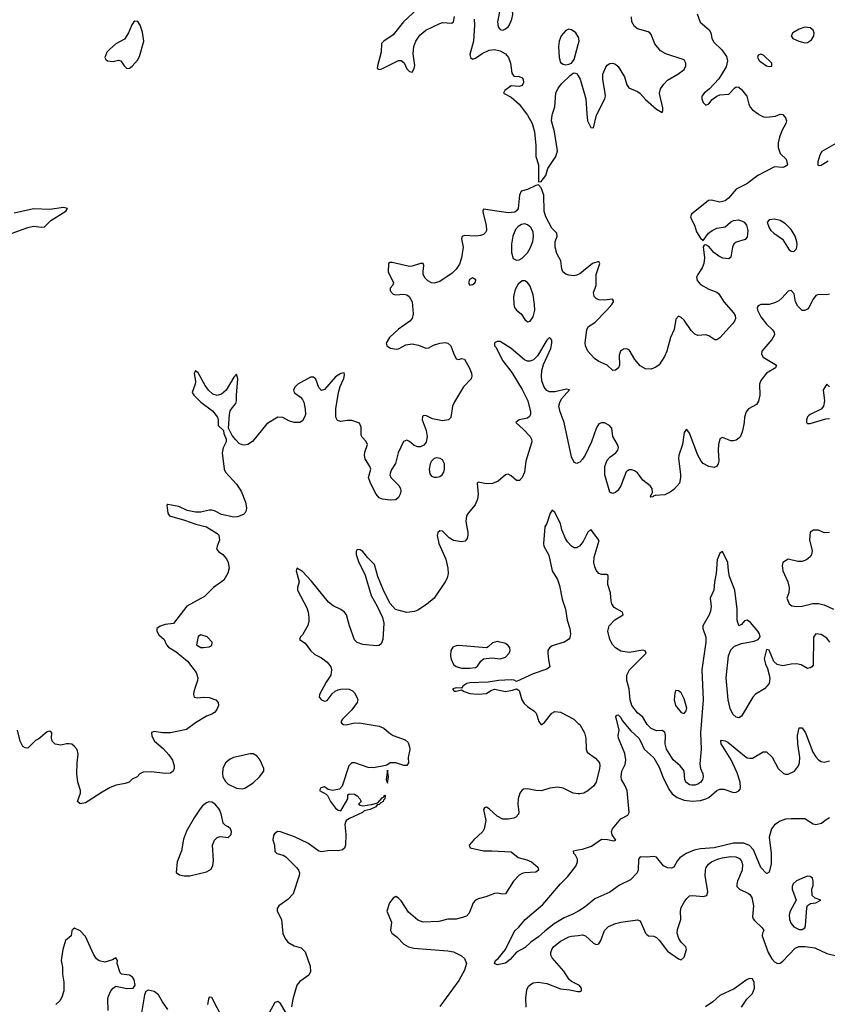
# Model space of a CAD drawing. Header units: inches. Extents: x 1603819 to 1745079, y 385938 to 533966.
# Tile 174 of 256: x 1645930 to 1651814, y 473512 to 480686. Entities that reach past the tile are written whole.
import ezdxf

# ---------------------------------------------------------------- set-up
doc = ezdxf.new("R2010")
doc.units = ezdxf.units.IN
doc.header["$MEASUREMENT"] = 0
for name, color, linetype in [('B6447', 7, 'Continuous'), ('B6448', 7, 'Continuous'), ('B6457', 7, 'Continuous'), ('B6458', 7, 'Continuous')]:
    doc.layers.add(name, color=color, linetype=linetype)

msp = doc.modelspace()

# ---------------------------------------------------------------- linework, layer by layer
at = {"layer": 'B6447', "color": 5}
for points, elevation in [([(1649623.5, 480000), (1649630.7, 479990.7), (1649663.9, 479930), (1649680.4, 479870), (1649689.6, 479770.4), (1649689.4, 479690), (1649709.2, 479630), (1649708.9, 479508.9), (1649710, 479506), (1649730, 479508), (1649764, 479550), (1649778.5, 479601.5), (1649836.3, 479690), (1649847.7, 479730), (1649826.7, 479870), (1649804.9, 479950), (1649809.3, 479990.7), (1649812.4, 480000)], 380), ([(1650000, 478829.8), (1649990, 478824.5), (1649970, 478819.2), (1649930, 478823.8), (1649910, 478831.4), (1649887.9, 478850), (1649879.2, 478870), (1649873.1, 478930), (1649842.8, 478982.8), (1649831.3, 479028.7), (1649832.1, 479067.9), (1649847, 479110), (1649843.8, 479130), (1649807, 479167), (1649763.9, 479250), (1649752.3, 479290), (1649748.7, 479408.7), (1649730, 479462), (1649710, 479482), (1649690, 479478), (1649630, 479448), (1649583.9, 479436.1), (1649571.5, 479408.5), (1649561.3, 479310), (1649550, 479293), (1649536.9, 479283.1), (1649490, 479278.7), (1649310, 479306), (1649303.6, 479290), (1649306.2, 479273.8), (1649329.7, 479190), (1649331.3, 479150), (1649324.9, 479135.1), (1649310, 479120.5), (1649287, 479113), (1649250, 479108.9), (1649170, 479113.4), (1649154, 479106), (1649148, 479090), (1649160.5, 479030), (1649148.3, 478950), (1649135.1, 478904.9), (1649111, 478869), (1649080.3, 478839.7), (1648990, 478777.7), (1648950, 478765.5), (1648930, 478769), (1648904, 478784), (1648883.4, 478803.4), (1648870.3, 478830), (1648868.7, 478851.3), (1648874.9, 478894.9), (1648870, 478910.8), (1648850, 478910.5), (1648790, 478890.4), (1648770, 478888.5), (1648643.6, 478916.4), (1648630, 478918), (1648617.2, 478910), (1648613.7, 478850), (1648653.3, 478770), (1648647.6, 478752.4), (1648629.4, 478730), (1648629.5, 478710), (1648650, 478685.6), (1648670, 478681.3), (1648730, 478686.4), (1648750, 478680.9), (1648768.2, 478668.2), (1648788.7, 478630), (1648798, 478542), (1648789.6, 478510), (1648772.3, 478490), (1648690, 478430.4), (1648624.5, 478370), (1648599.3, 478330), (1648604, 478310), (1648631.9, 478291.9), (1648674.6, 478285.4), (1648690, 478287), (1648743.2, 478316.8), (1648790, 478324), (1648834.6, 478314.6), (1648890, 478292.8), (1648910, 478296.3), (1648945.6, 478314.4), (1648990, 478328.7), (1649030, 478333.8), (1649049.8, 478329.8), (1649070.6, 478310.6), (1649090, 478256), (1649110, 478216), (1649130, 478209.6), (1649150, 478217.2), (1649170, 478213.2), (1649208.1, 478148.1), (1649222.7, 478110), (1649224.4, 478090), (1649218.9, 478070), (1649163.1, 478010), (1649098.1, 477901.9), (1649083.9, 477870), (1649071.3, 477788.7), (1649053.2, 477770), (1649010, 477763.7), (1648938.6, 477778.6), (1648890, 477803), (1648870, 477800.7), (1648865.3, 477794.7), (1648862.4, 477770), (1648892.3, 477692.3), (1648897.6, 477650), (1648891.1, 477608.9), (1648874.9, 477585.1), (1648850, 477574.4), (1648830, 477574), (1648803.6, 477583.6), (1648770, 477613.4), (1648750, 477623), (1648727.5, 477612.5), (1648688.2, 477530), (1648667.6, 477452.4), (1648637.2, 477402.8), (1648627, 477370), (1648634, 477350), (1648692.4, 477292.4), (1648704, 477270), (1648707.1, 477250), (1648703.1, 477230), (1648690, 477204.4), (1648670, 477188.7), (1648630, 477184.2), (1648572.5, 477192.5), (1648550, 477202.4), (1648528.2, 477228.2), (1648484.9, 477310), (1648470.4, 477350), (1648487.3, 477410), (1648482, 477430), (1648446.4, 477486.4), (1648441.3, 477510), (1648444.4, 477535.6), (1648464, 477590), (1648453.7, 477613.7), (1648424.5, 477644.5), (1648418, 477658), (1648416.8, 477716.8), (1648406.8, 477746.8), (1648350, 477764.9), (1648315.1, 477764.9), (1648270, 477757.3), (1648246.7, 477766.7), (1648233.4, 477790), (1648232.2, 477850), (1648253.8, 477970), (1648265.8, 478014.2), (1648292.7, 478072.7), (1648297.5, 478097.5), (1648293.7, 478113.7), (1648270, 478107.3), (1648230, 478084.9), (1648150, 477990.6), (1648130, 477985.5), (1648110, 478006), (1648088, 478068), (1648070, 478080.7), (1648050, 478080.7), (1647957.2, 478030), (1647936, 478010), (1647926, 477990), (1647930, 477969), (1647975.6, 477935.6), (1647990, 477919.3), (1647999.1, 477899.1), (1648010, 477848), (1648011.9, 477810), (1648006.3, 477790), (1647990, 477764.4), (1647970, 477750.4), (1647930.4, 477750.4), (1647890, 477762.8), (1647847.1, 477787.1), (1647810, 477791), (1647730, 477742), (1647627.1, 477612.9), (1647592.3, 477590), (1647570, 477585.4), (1647550, 477587.3), (1647530, 477598), (1647503.7, 477623.7), (1647477.3, 477657.3), (1647452.6, 477710), (1647458.6, 477810), (1647464.7, 477835.3), (1647479.4, 477860.6), (1647505.3, 477890), (1647510.3, 477909.7), (1647509, 477951), (1647518.9, 478070), (1647510, 478102.8), (1647490, 478081.6), (1647433.4, 477986.6), (1647401.4, 477958.6), (1647370, 477946.9), (1647338, 477958), (1647306.8, 477986.8), (1647281.5, 478021.5), (1647230, 478112.4), (1647210, 478127.3), (1647201.3, 478110), (1647211, 478051), (1647208.9, 478030), (1647187.3, 477970), (1647199.6, 477950), (1647250, 477899.7), (1647335.5, 477835.5), (1647371.5, 477790), (1647376.9, 477770), (1647376, 477730), (1647413.8, 477693.8), (1647417, 477670), (1647435.1, 477630), (1647434.3, 477610), (1647413.2, 477566.8), (1647406, 477530), (1647418.7, 477410), (1647429.8, 477390), (1647510, 477301.2), (1647544.6, 477250), (1647576.4, 477170), (1647582.4, 477130), (1647580.3, 477110), (1647571.1, 477090), (1647559.6, 477080.4), (1647515.8, 477064.2), (1647490, 477060.2), (1647401, 477081), (1647350, 477107.6), (1647330, 477113.1), (1647310, 477112.6), (1647250, 477097.8), (1647210, 477098.2), (1647149.1, 477109.1), (1647090, 477139.5), (1647010, 477153), (1647002, 477150), (1647009.7, 477089.7), (1647022.7, 477070), (1647130, 477039.8), (1647212.3, 477010), (1647290, 476990.6), (1647370, 476943.1), (1647381.5, 476930), (1647387, 476893), (1647368.2, 476850), (1647364.7, 476830), (1647378.4, 476810), (1647410, 476788.3), (1647436.8, 476756.8), (1647449.8, 476730), (1647456.9, 476690), (1647446.1, 476653.9), (1647418.6, 476601.4), (1647342, 476550), (1647276.3, 476483.7), (1647147.8, 476412.2), (1647050, 476287.7), (1646990, 476278.7), (1646952.9, 476267.1), (1646929, 476250), (1646929, 476230), (1646944.2, 476204.2), (1646982.7, 476170), (1647000.9, 476130), (1647014.5, 476114.5), (1647070, 476079.7), (1647152.2, 476012.2), (1647214.8, 475930), (1647227.3, 475890), (1647225.1, 475870), (1647198, 475790), (1647196, 475770), (1647202, 475750), (1647224.8, 475744.8), (1647270, 475749.7), (1647310, 475748.2), (1647359, 475730), (1647375.3, 475710), (1647379, 475690), (1647364.8, 475655.2), (1647350, 475638.8), (1647330, 475626), (1647290, 475610.8), (1647210, 475562.8), (1647145.6, 475514.4), (1647030, 475490.7), (1646970, 475490.7), (1646910, 475500.7), (1646890, 475492), (1646893.6, 475466.4), (1646912.3, 475430), (1646976.5, 475376.5), (1647016.3, 475330), (1647042.4, 475290), (1647055.8, 475250), (1647055.6, 475230), (1647049.5, 475210.5), (1647030, 475194.8), (1646990, 475194), (1646890, 475204.7), (1646830, 475202), (1646806, 475190), (1646786, 475170), (1646750, 475152), (1646728.9, 475131.1), (1646699.3, 475120.7), (1646632.5, 475107.5), (1646590, 475090.6), (1646530, 475058), (1646430, 474990.7), (1646410, 474980.7), (1646371.3, 474971.3), (1646351.3, 474990), (1646374, 475050), (1646373.4, 475070), (1646352.7, 475130), (1646346, 475190), (1646348, 475270), (1646355.2, 475335.2), (1646347.7, 475367.7), (1646330, 475391), (1646310, 475406), (1646290, 475410.8), (1646270, 475410.8), (1646230, 475400.7), (1646188.3, 475408.3), (1646167.3, 475430), (1646162, 475450), (1646164.7, 475490), (1646150, 475501), (1646130, 475497.3), (1646070, 475446.4), (1646045.3, 475434.7), (1645990, 475378), (1645970, 475379.6), (1645952.7, 475390), (1645932.7, 475430), (1645914.9, 475510)], 380), ([(1645876, 479130), (1645990, 479173.1), (1646030, 479182.1), (1646090, 479175), (1646110, 479177.8), (1646156.1, 479223.9), (1646265.7, 479290), (1646278, 479310), (1646250, 479317.1), (1646150, 479302.4), (1646030, 479308.3), (1645890, 479275.8)], 380), ([(1650000, 477457.5), (1649990, 477452.7), (1649970, 477460.5), (1649950, 477500.7), (1649897.2, 477750), (1649866.7, 477830), (1649858.6, 477870), (1649864.2, 477895.8), (1649877.3, 477922.7), (1649936, 477990), (1649914, 477994), (1649830, 477974.7), (1649790, 477975.2), (1649770, 477984.7), (1649750, 478008.9), (1649734.7, 478054.7), (1649730.8, 478090), (1649734, 478130), (1649746.9, 478173.1), (1649798.9, 478290), (1649807.7, 478330), (1649806.8, 478350), (1649800.7, 478360.7), (1649790, 478371.3), (1649770, 478350.6), (1649702.9, 478237.1), (1649673.3, 478206.7), (1649650, 478197.2), (1649630, 478197.2), (1649607.3, 478207.3), (1649510, 478290.2), (1649430, 478340.7), (1649410, 478341), (1649390, 478332), (1649389.2, 478310), (1649399.6, 478299.6), (1649450, 478199.6), (1649514.6, 478114.6), (1649591.8, 477991.8), (1649631.7, 477910), (1649651.2, 477830), (1649650.6, 477809.4), (1649644.9, 477795.1), (1649630, 477783.2), (1649569.2, 477770), (1649545.6, 477750), (1649601, 477701), (1649649.7, 477650), (1649659.7, 477630), (1649661.3, 477610), (1649616.9, 477470), (1649607, 477390), (1649590, 477351), (1649572.3, 477327.7), (1649550, 477327.7), (1649510, 477363), (1649490, 477374.9), (1649470, 477370.5), (1649415.8, 477324.2), (1649374.5, 477305.5), (1649330, 477304.9), (1649270, 477315.8), (1649262.9, 477310), (1649270.8, 477230), (1649266.6, 477193.4), (1649249, 477151), (1649197.6, 477090), (1649186, 477070), (1649180.5, 477030), (1649195.1, 476950), (1649194.5, 476930), (1649190, 476904.7), (1649174.5, 476885.5), (1649150, 476882), (1649090, 476892), (1649059.3, 476910), (1649010, 476959.1), (1648990, 476962), (1648976, 476950), (1648971.9, 476928.1), (1648984.5, 476870), (1649035.5, 476755.5), (1649049.1, 476690), (1649052.3, 476650), (1649044.1, 476615.9), (1649031.1, 476590), (1648949.6, 476470), (1648894.4, 476425.6), (1648830, 476384), (1648805.6, 476374.4), (1648750, 476367.1), (1648667.5, 476387.5), (1648630, 476433.2), (1648582.2, 476522.2), (1648539.7, 476630), (1648515.9, 476715.9), (1648465.4, 476765.4), (1648430, 476810.7), (1648410, 476824), (1648390, 476826), (1648380.9, 476810), (1648382, 476790), (1648400.5, 476730), (1648444.9, 476644.9), (1648490.7, 476490), (1648533.8, 476413.8), (1648572.8, 476330), (1648582.1, 476290), (1648574.8, 476170), (1648562.7, 476137.3), (1648550, 476127.2), (1648530, 476123.9), (1648430, 476133.7), (1648389.1, 476149.1), (1648368.5, 476168.5), (1648332.4, 476270), (1648310.2, 476350), (1648295.8, 476370), (1648270, 476388.9), (1648215, 476415), (1648181, 476441), (1648056.1, 476596.1), (1647990, 476665.5), (1647949.3, 476690.7), (1647945.1, 476670), (1647966.6, 476590), (1647955.1, 476550), (1647954.5, 476530), (1648021.1, 476401.1), (1648031.8, 476370), (1648037.7, 476330), (1648036.9, 476303.1), (1648029.1, 476270.9), (1647990, 476204), (1647976, 476190), (1647968, 476170), (1648010, 476142), (1648050, 476089.4), (1648080.5, 476060.5), (1648130, 476035.1), (1648170, 476004.2), (1648195.8, 475970), (1648202.6, 475950), (1648196.9, 475910), (1648162, 475858), (1648114.5, 475770), (1648112.7, 475750), (1648129.2, 475730), (1648150, 475720.9), (1648170, 475726.6), (1648206.2, 475773.8), (1648227.7, 475792.3), (1648250, 475802.7), (1648270, 475808.6), (1648310, 475809.8), (1648330, 475806.9), (1648355.7, 475795.7), (1648370, 475780.9), (1648386.3, 475750), (1648393.3, 475730), (1648389.6, 475710), (1648350, 475656.4), (1648281.2, 475590), (1648269.2, 475570), (1648278, 475558), (1648288.7, 475550), (1648308.4, 475548.4), (1648359.1, 475560.9), (1648402.6, 475562.6), (1648550, 475538.9), (1648584.2, 475524.2), (1648621.6, 475490), (1648650, 475471.1), (1648738.8, 475438.8), (1648759.3, 475419.3), (1648770, 475388), (1648772.4, 475367.6), (1648759.5, 475310), (1648764, 475270), (1648750, 475251.3), (1648730, 475251), (1648670.4, 475270.4), (1648630, 475270.6), (1648604.7, 475255.3), (1648574, 475246), (1648505.2, 475234.8), (1648470, 475238), (1648372, 475270), (1648350, 475270.5), (1648327, 475250), (1648279.3, 475100.7), (1648260.4, 475079.6), (1648210, 475070.6), (1648178, 475078), (1648150, 475097.3), (1648124, 475090), (1648115.3, 475070), (1648164, 475044), (1648173.6, 475033.6), (1648194, 474990), (1648230, 474941.2), (1648250, 474925.2), (1648270, 474922), (1648322, 475010), (1648322, 475038), (1648330, 475046), (1648370, 475042), (1648388, 475030), (1648408, 475010), (1648418, 474990), (1648398, 474970), (1648410, 474962), (1648430, 474958), (1648493.4, 474966.6), (1648539.9, 474980.1), (1648570, 475017.2), (1648579.8, 475020.2), (1648590, 475038), (1648592.1, 475032.1), (1648591.6, 475010), (1648580.7, 474999.3), (1648578, 474990), (1648560.1, 474979.9), (1648550, 474967), (1648534.8, 474965.2), (1648525.2, 474950), (1648484, 474930), (1648439.6, 474920.4), (1648427, 474910), (1648333.3, 474866.7), (1648309.6, 474850.4), (1648298, 474822), (1648305.1, 474750), (1648304.7, 474670), (1648295.6, 474650), (1648281.7, 474638.3), (1648250, 474628.8), (1648190, 474632.2), (1648130, 474622.4), (1648110, 474626.4), (1648030, 474686.4), (1647932.1, 474732.1), (1647830, 474768), (1647809, 474770), (1647787.3, 474752.7), (1647779.5, 474740.5), (1647774.5, 474710), (1647786, 474670), (1647790, 474624), (1647804, 474610), (1647850, 474598), (1647870, 474586), (1647950, 474505.1), (1647961.5, 474490), (1647968.5, 474470), (1647965.7, 474450), (1647922.5, 474317.5), (1647884.4, 474275.6), (1647817.2, 474230), (1647806, 474210), (1647806, 474190), (1647838, 474130), (1647846.6, 474026.6), (1647863.7, 473990), (1647884.9, 473964.9), (1647930, 473937), (1647982, 473922), (1648010, 473894), (1648046.6, 473790), (1648049.3, 473750.7), (1648037, 473723), (1647970, 473677.3), (1647949.6, 473650.4), (1647919, 473550), (1647910, 473494)], 360), ([(1650000, 476845.4), (1649990, 476838.9), (1649970, 476839), (1649950, 476850.2), (1649921, 476881), (1649905.6, 476905.6), (1649880.2, 476970), (1649870, 477016), (1649830, 477096), (1649810, 477112), (1649794, 477090), (1649770, 477014), (1649755.3, 476990), (1649746, 476870), (1649749.4, 476850), (1649785.5, 476785.5), (1649809, 476670), (1649847.6, 476607.6), (1649862.9, 476562.9), (1649883.1, 476463.1), (1649906.6, 476390), (1649918.8, 476310), (1649937.8, 476250), (1649942.6, 476210), (1649937, 476183), (1649929.4, 476170), (1649897.2, 476150), (1649810, 476123.8), (1649789.5, 476110), (1649778.4, 476090), (1649776.9, 476070), (1649781.7, 476021.7), (1649793.2, 475970), (1649770, 475953.4), (1649670, 475919), (1649550, 475864.6), (1649533.4, 475873.4), (1649510, 475876.4), (1649418, 475870), (1649342.2, 475857.8), (1649210, 475855), (1649187, 475850), (1649159.3, 475830), (1649150, 475816), (1649110, 475817.6), (1649086, 475810), (1649086, 475806), (1649094.6, 475794.6), (1649110, 475793.2), (1649150, 475802), (1649168, 475790), (1649210, 475776.2), (1649270, 475771.2), (1649330, 475776.9), (1649361.8, 475798.2), (1649390, 475807.6), (1649470, 475791.7), (1649520.5, 475799.5), (1649550, 475809.6), (1649570, 475798.4), (1649589, 475730), (1649604.3, 475704.3), (1649630, 475680.8), (1649676.2, 475650), (1649692, 475632), (1649713.1, 475573.1), (1649730, 475549), (1649750, 475562), (1649806.1, 475633.9), (1649830, 475645.7), (1649870, 475640.2), (1649966.4, 475590), (1650000, 475559)], 340), ([(1650000, 475045.8), (1649962.8, 475050), (1649890, 475086.4), (1649850, 475094.9), (1649793.1, 475086.9), (1649731.7, 475068.3), (1649690, 475070.4), (1649630, 475081.7), (1649601.7, 475078.3), (1649589.3, 475070), (1649575.1, 475050), (1649560.7, 475010), (1649559.6, 474970), (1649567, 474910), (1649564.1, 474895.9), (1649545.4, 474874.6), (1649531.3, 474868.7), (1649490, 474860.3), (1649450, 474860.9), (1649410, 474883.6), (1649350, 474936.4), (1649330, 474948), (1649316, 474944), (1649309.7, 474930), (1649325.7, 474850), (1649315.1, 474790), (1649304.5, 474770), (1649238, 474710), (1649205.2, 474670), (1649212.7, 474652.7), (1649310, 474628.7), (1649369.7, 474629.7), (1649510, 474621.6), (1649562, 474582), (1649624.8, 474564.8), (1649658, 474550), (1649705.1, 474510), (1649709.4, 474490), (1649690, 474474.9), (1649610, 474469), (1649590, 474464.2), (1649570, 474452), (1649528.2, 474410), (1649470, 474316), (1649450, 474313.4), (1649410, 474321.1), (1649390, 474319.6), (1649325.2, 474294.8), (1649270, 474281.3), (1649250.6, 474269.4), (1649234.8, 474250), (1649204.1, 474175.9), (1649185.1, 474154.9), (1649156.9, 474143.1), (1649110, 474132.3), (1649050, 474131.4), (1648984.4, 474115.6), (1648870, 474110.2), (1648830, 474124), (1648763.6, 474183.6), (1648710, 474266), (1648690, 474286), (1648670, 474298), (1648650, 474284.7), (1648624, 474250), (1648605.2, 474190), (1648639.5, 474110), (1648632.7, 474050), (1648640.9, 474030), (1648679.8, 473999.8), (1648729.9, 473949.9), (1648763.6, 473930), (1648801.2, 473921.2), (1649050, 473901.5), (1649090, 473893.1), (1649150, 473864.5), (1649170, 473845.1), (1649184.5, 473810), (1649170, 473759.6), (1649130, 473683.9), (1648990, 473496.5)], 340), ([(1650000, 474189.7), (1649965.5, 474170), (1649897.4, 474142.6), (1649823, 474097), (1649755.2, 474044.8), (1649710, 474003), (1649654.9, 473965.1), (1649613.4, 473926.6), (1649548.5, 473891.5), (1649503.1, 473836.9), (1649470, 473812.3), (1649410, 473799.3), (1649389.5, 473810), (1649397.2, 473830), (1649415.1, 473844.9), (1649469, 473910), (1649526.6, 474030), (1649540.9, 474050), (1649566.6, 474073.4), (1649614, 474130), (1649742.3, 474237.7), (1649869.6, 474390), (1649920.6, 474439.4), (1649982.4, 474517.6), (1649995.1, 474550), (1649995.1, 474570), (1649979.2, 474599.2), (1649967, 474610), (1649964, 474630), (1650000, 474636.8)], 320), ([(1646574.6, 473465.4), (1646572.2, 473547.8), (1646577.1, 473570), (1646594, 473610), (1646610, 473629.2), (1646630, 473642.7), (1646710, 473625.6), (1646758, 473630), (1646770.8, 473650), (1646764.4, 473690), (1646752.4, 473710), (1646730, 473724.4), (1646670.7, 473730.7), (1646661.1, 473741.1), (1646641, 473810), (1646642, 473830), (1646631, 473851), (1646605.6, 473834.4), (1646550, 473819.1), (1646510, 473828), (1646490, 473842), (1646471.4, 473871.4), (1646410, 474004.9), (1646370, 474047.7), (1646330, 474066), (1646320.2, 474059.8), (1646309.2, 474050), (1646304, 474010), (1646263.3, 473976.7), (1646245.1, 473910), (1646232.7, 473830), (1646242, 473782), (1646242, 473730), (1646252.8, 473672.8), (1646251.1, 473608.9), (1646237.4, 473562.6), (1646223.8, 473536.2), (1646194, 473510)], 360), ([(1650000, 473653.7), (1649950, 473678.9), (1649933.3, 473693.3), (1649894, 473754), (1649810.2, 473850), (1649800.7, 473870), (1649800.2, 473890), (1649806.2, 473910), (1649820.2, 473930), (1649870, 473971.5), (1649930, 474002.5), (1649950, 474008.9), (1650000, 474014.1)], 340), ([(1649618.9, 473490), (1649617.3, 473557.3), (1649624, 473616), (1649637.4, 473642.6), (1649658.2, 473661.8), (1649671.4, 473668.6), (1649706.6, 473673.4), (1649770, 473662.6), (1649870, 473624.9), (1649937, 473617), (1649995.5, 473604.5), (1650000, 473604.9)], 340), ([(1647010, 473474), (1646970.6, 473530), (1646941.4, 473581.4), (1646910, 473606), (1646865.6, 473614.4), (1646850, 473604.7), (1646838.6, 473581.4), (1646816.9, 473450)], 360), ([(1647408.8, 473410), (1647330, 473560.7), (1647310, 473562.8), (1647305.1, 473550), (1647298.3, 473510)], 360), ([(1647870, 473452), (1647830, 473518), (1647810, 473531.3), (1647790, 473524.7), (1647746.6, 473450)], 360)]:
    msp.add_lwpolyline(points, dxfattribs=dict(at, elevation=elevation))
for points, elevation in [([(1649610, 479199.7), (1649585.1, 479194.9), (1649561.6, 479178.4), (1649542.5, 479157.5), (1649522.2, 479110), (1649514, 479050), (1649513.4, 478990), (1649525.1, 478945.1), (1649550, 478933.4), (1649570, 478936.9), (1649590, 478947.6), (1649630, 478987), (1649650, 479022.4), (1649668, 479070), (1649673.5, 479106.5), (1649670, 479139.5), (1649653.2, 479173.2), (1649630, 479192.6)], 380), ([(1649230, 478805.2), (1649207.1, 478792.9), (1649200.7, 478770), (1649210, 478751.3), (1649230, 478756), (1649248.7, 478770), (1649252.7, 478790)], 380), ([(1649610, 478783.5), (1649590, 478782.6), (1649560.9, 478759.1), (1649539.3, 478720.7), (1649528.8, 478670), (1649529.3, 478610), (1649535.6, 478590), (1649550, 478570.4), (1649583.4, 478543.4), (1649610, 478501), (1649630, 478484), (1649650, 478490.6), (1649670, 478522), (1649682.2, 478570), (1649681.8, 478610), (1649670, 478682), (1649650, 478744.2), (1649630, 478772.3)], 380), ([(1648970, 477493.6), (1648950.4, 477489.6), (1648930.3, 477469.7), (1648921.3, 477450), (1648914, 477410), (1648917.7, 477377.7), (1648930, 477359.3), (1648950, 477352.2), (1648970, 477352), (1648990, 477358.7), (1649007, 477370), (1649019.7, 477390), (1649025.1, 477410), (1649025.1, 477450), (1649010, 477478.4), (1648992.7, 477490)], 380), ([(1647250, 476203.6), (1647230, 476192.7), (1647218.8, 476130), (1647225.1, 476125.1), (1647250, 476112.7), (1647270, 476110.4), (1647310, 476116.3), (1647330, 476126.8), (1647332, 476150), (1647296, 476190)], 380), ([(1649410, 476155.6), (1649374.6, 476145.4), (1649344.1, 476115.9), (1649330, 476109.4), (1649130, 476125.1), (1649110, 476124.5), (1649085.7, 476114.3), (1649070.4, 476089.6), (1649067.6, 476050), (1649072.7, 476027.3), (1649090, 475988.5), (1649110, 475973.1), (1649150, 475962), (1649210, 475960.1), (1649250, 475965.5), (1649264.5, 475975.5), (1649290, 476012.2), (1649310, 476028.8), (1649370, 476037.1), (1649430, 476029), (1649470, 476041.3), (1649496.9, 476070), (1649504, 476090), (1649500.4, 476110), (1649490, 476125.6), (1649470, 476140.5)], 360), ([(1647630, 475336), (1647610, 475336), (1647487.7, 475310), (1647462.7, 475297.3), (1647430.4, 475270), (1647410.2, 475230), (1647407.2, 475192.8), (1647411.2, 475170), (1647430, 475135.6), (1647450, 475114.7), (1647510, 475087.1), (1647550, 475082.3), (1647570, 475087.2), (1647630, 475125.3), (1647677.7, 475170), (1647708.2, 475210), (1647709.7, 475230), (1647683.1, 475290), (1647659.1, 475319.1)], 380), ([(1648610, 475218), (1648601, 475150), (1648610, 475122), (1648617.2, 475170)], 360), ([(1647310, 474987.1), (1647290, 474979.7), (1647262.6, 474957.4), (1647244.5, 474935.5), (1647200.7, 474870), (1647145.7, 474774.3), (1647123.9, 474716.1), (1647108.4, 474630), (1647078, 474550), (1647070.9, 474470.9), (1647094, 474454), (1647127.9, 474447.9), (1647170, 474447.7), (1647290, 474477.6), (1647324.7, 474495.3), (1647337.5, 474522.5), (1647341.5, 474558.5), (1647334.3, 474670), (1647350, 474707.3), (1647370, 474727.7), (1647390, 474734), (1647450, 474727.7), (1647471.8, 474750), (1647474, 474770), (1647466, 474790), (1647450, 474806), (1647430, 474815.1), (1647411.5, 474831.5), (1647400.4, 474890), (1647386.4, 474930), (1647355.1, 474970), (1647330, 474984.2)], 380)]:
    msp.add_lwpolyline(points, close=True, dxfattribs=dict(at, elevation=elevation))
at = {"layer": 'B6448', "color": 5, "elevation": 380}
for points in [[(1648832.9, 480770), (1648725.8, 480670), (1648650, 480576), (1648584, 480530), (1648567.3, 480512.7), (1648563.7, 480450), (1648536, 480350), (1648535.3, 480330), (1648550, 480323.7), (1648569.5, 480329.5), (1648690, 480389.5), (1648709.4, 480389.4), (1648731.4, 480371.4), (1648750, 480329.2), (1648770, 480309), (1648790, 480305.2), (1648803, 480330), (1648808.1, 480351.9), (1648797.3, 480437.3), (1648801.2, 480490), (1648817.2, 480530), (1648846.4, 480573.6), (1648890, 480609.8), (1648990, 480659.8), (1649010, 480665.1), (1649078.9, 480661.1), (1649090.3, 480669.7), (1649098.9, 480710)], [(1649240.3, 480690), (1649243.5, 480650), (1649236.4, 480530), (1649210, 480432), (1649214, 480410), (1649230, 480399.3), (1649250, 480405.6), (1649299.2, 480440.8), (1649350, 480464), (1649390, 480468.3), (1649430, 480458.9), (1649470, 480436.9), (1649490.7, 480410.7), (1649506, 480370), (1649516.6, 480296.6), (1649530, 480274), (1649570, 480273.6), (1649590, 480263.7), (1649597.4, 480250), (1649599.7, 480230), (1649590, 480206.4), (1649570, 480200.4), (1649510, 480204), (1649464, 480170), (1649455.3, 480150), (1649510, 480121.7), (1649569.7, 480070), (1649623.5, 480000)], [(1650000, 480561.6), (1649981.3, 480590), (1649950, 480613.7), (1649930, 480616.4), (1649910, 480608.3), (1649875.8, 480570), (1649861.7, 480530), (1649856.3, 480490), (1649860.2, 480410), (1649870, 480375.5), (1649890, 480362), (1649910, 480358.7), (1649930, 480361.6), (1649950, 480370.7), (1649970, 480396), (1650000, 480505.1)], [(1649812.4, 480000), (1649829.1, 480050.9), (1649835, 480150), (1649852.7, 480187.3), (1649879.5, 480220.5), (1649940.2, 480279.8), (1649963.7, 480296.3), (1649970, 480299.5), (1649990, 480294.5), (1650000, 480276.6)]]:
    msp.add_lwpolyline(points, dxfattribs=at)
at = {"layer": 'B6448', "color": 5}
for points, elevation in [([(1649490, 480793.7), (1649454.8, 480790), (1649430.4, 480770), (1649410.3, 480670), (1649414.9, 480634.9), (1649430, 480615.5), (1649450, 480610.4), (1649470, 480618.7), (1649490, 480634.4), (1649499.8, 480650), (1649516.5, 480690), (1649523.5, 480723.5), (1649521.5, 480750), (1649513.5, 480773.5)], 380), ([(1646770, 480676.2), (1646762, 480670), (1646746.4, 480650), (1646722.4, 480590), (1646694.4, 480545.6), (1646630, 480509.6), (1646584.9, 480470), (1646566, 480450), (1646550.4, 480410), (1646557.3, 480397.3), (1646570, 480387.2), (1646610, 480382.6), (1646650, 480390.4), (1646666.4, 480386.4), (1646690.5, 480350), (1646710, 480330.5), (1646730, 480333.4), (1646750, 480347.7), (1646787.6, 480392.4), (1646802.5, 480417.5), (1646835.3, 480530), (1646825.6, 480594.4), (1646806.7, 480646.7), (1646790, 480674.5)], 420)]:
    msp.add_lwpolyline(points, close=True, dxfattribs=dict(at, elevation=elevation))
at = {"layer": 'B6457', "color": 5}
for points, elevation in [([(1651309.4, 480000), (1651315.4, 479995.4), (1651350, 479978.9), (1651370, 479976.5), (1651436.7, 479983.3), (1651470, 479998), (1651490, 479995.8), (1651510, 479972), (1651515.8, 479950), (1651512.8, 479930), (1651483.1, 479876.9), (1651465, 479830), (1651455.3, 479790), (1651456, 479756), (1651471.3, 479711.3), (1651514.5, 479670), (1651523.7, 479630), (1651510, 479616.3), (1651490, 479608.7), (1651430, 479614.4), (1651309, 479551), (1651227, 479490), (1651149.2, 479450.8), (1651094.1, 479385.9), (1651070, 479366.9), (1651030, 479358), (1650970, 479371.6), (1650949, 479370), (1650825.1, 479270), (1650818, 479250), (1650823.5, 479230), (1650845.7, 479190), (1650861.5, 479141.5), (1650890, 479094), (1650910, 479078), (1650948.2, 479130), (1650974.9, 479150), (1651010, 479166.4), (1651070, 479176.9), (1651108.3, 479211.7), (1651130, 479222.8), (1651167, 479227), (1651190, 479220.9), (1651207.8, 479210), (1651224.2, 479190), (1651234.3, 479150), (1651230, 479101), (1651214.9, 479085.1), (1651150, 479064.4), (1651134, 479050), (1651124.4, 479030), (1651110, 478956), (1651096.8, 478943.2), (1651052.4, 478947.6), (1651022.7, 478962.7), (1650988.5, 478990), (1650950, 479033.4), (1650930, 479046), (1650916.4, 479043.6), (1650909.6, 479030.4), (1650919.3, 478950), (1650915.3, 478910), (1650902.3, 478877.7), (1650869.9, 478830.1), (1650862, 478810), (1650866.1, 478786.1), (1650890, 478757.7), (1650950, 478723), (1651010, 478701.6), (1651024.5, 478690), (1651059.7, 478630), (1651131.1, 478550), (1651141.7, 478530), (1651145.4, 478510), (1651138.9, 478490), (1651124, 478470), (1651030, 478368.8), (1651010, 478354), (1650994.2, 478354.2), (1650950, 478383.8), (1650930, 478390.5), (1650870, 478385.7), (1650850, 478395.8), (1650822.3, 478422.3), (1650770, 478497.1), (1650750, 478516.3), (1650730, 478526.8), (1650710, 478504.7), (1650697.6, 478430), (1650672.6, 478370), (1650644, 478270), (1650627.7, 478232.3), (1650588.5, 478171.5), (1650565.3, 478154.7), (1650530, 478139.6), (1650490, 478141.8), (1650450, 478164.7), (1650411.1, 478210), (1650370, 478280.4), (1650350, 478288.4), (1650330, 478286.4), (1650307.6, 478270), (1650297.5, 478242.5), (1650299.1, 478170), (1650292.4, 478150), (1650270, 478132.7), (1650250.6, 478130.6), (1650210.2, 478170.2), (1650150, 478196.9), (1650116.9, 478216.9), (1650068.3, 478270), (1650052.1, 478310), (1650051.1, 478330), (1650062.6, 478430), (1650074.9, 478450), (1650120.7, 478479.3), (1650207.2, 478570), (1650243.1, 478610), (1650257.1, 478630), (1650257.1, 478637.1), (1650250, 478650.3), (1650190, 478641.5), (1650150, 478644.4), (1650130, 478654), (1650115.3, 478670), (1650110, 478698), (1650130.3, 478750), (1650130.2, 478830), (1650157, 478910), (1650150, 478924), (1650104.2, 478910), (1650010, 478835.2), (1650000, 478829.8)], 380), ([(1650062.5, 480000), (1650066, 479950), (1650090, 479901.2), (1650110, 479898), (1650132.2, 479990), (1650137.2, 480000)], 380), ([(1651875.8, 479784.2), (1651774.2, 479725.8), (1651760.1, 479699.9), (1651746.2, 479650), (1651745.6, 479630), (1651750, 479623.7), (1651770, 479626.9), (1651821, 479659)], 360), ([(1651830, 478685.3), (1651810, 478680.4), (1651750, 478683.8), (1651730, 478675.5), (1651710, 478650.8), (1651679.6, 478590), (1651670, 478578), (1651650, 478568.2), (1651630, 478568.2), (1651598.2, 478598.2), (1651583.1, 478630), (1651572.2, 478690), (1651550, 478713.4), (1651530, 478707.7), (1651483.1, 478656.9), (1651461.5, 478638.5), (1651435.4, 478624.6), (1651390, 478612.2), (1651329.7, 478610.3), (1651310, 478600.7), (1651304.2, 478590), (1651306, 478570), (1651330, 478522.4), (1651370, 478467.3), (1651413, 478430), (1651426, 478410), (1651429.6, 478390), (1651410, 478356.3), (1651337, 478270), (1651335.1, 478250), (1651347.9, 478227.9), (1651444, 478170), (1651437.2, 478150), (1651370, 478110.5), (1651330, 478058), (1651320.3, 478030), (1651322.5, 477950), (1651313.7, 477906.3), (1651297.6, 477882.4), (1651239.3, 477850), (1651223.6, 477830), (1651211.1, 477790), (1651208.6, 477750), (1651197.1, 477690), (1651181, 477650), (1651170, 477636.5), (1651150, 477623.1), (1651130, 477618), (1651110, 477618.7), (1651050, 477642), (1651030, 477631), (1651021.1, 477590), (1651019.1, 477550), (1651023.1, 477470), (1651019.7, 477450), (1651006.6, 477430), (1650990, 477422.7), (1650950, 477430.3), (1650910, 477452.9), (1650894.9, 477470), (1650870, 477513), (1650810, 477672.7), (1650790, 477700.7), (1650783.6, 477696.4), (1650770, 477678.8), (1650759, 477590), (1650733.1, 477513.1), (1650729.8, 477490), (1650744.4, 477375.6), (1650745.1, 477350), (1650738, 477310), (1650696.6, 477263.4), (1650670, 477244), (1650630, 477224.9), (1650560.2, 477219.8), (1650546, 477214), (1650546, 477210), (1650527.9, 477207.9), (1650524.7, 477210), (1650530, 477226), (1650534, 477226), (1650539.8, 477240.2), (1650538.8, 477270), (1650524, 477290), (1650470, 477332), (1650430, 477383.8), (1650410, 477399.3), (1650390, 477406), (1650370, 477405.5), (1650348.3, 477391.7), (1650310, 477290.8), (1650290, 477258), (1650270, 477241.6), (1650250, 477233.4), (1650230, 477244), (1650193, 477370), (1650193.8, 477430), (1650210, 477477.4), (1650230, 477498.3), (1650273.4, 477530), (1650288.2, 477550), (1650292.4, 477570), (1650286.4, 477590), (1650252.4, 477650), (1650244, 477710), (1650228.4, 477728.4), (1650190, 477748), (1650170, 477748), (1650150, 477740.5), (1650142.4, 477730), (1650130, 477706.8), (1650096.1, 477610), (1650050, 477512.7), (1650030, 477483.1), (1650010, 477462.4), (1650000, 477457.5)], 360), ([(1651830, 478011.3), (1651810, 478031.3), (1651783.7, 477990), (1651794.3, 477910), (1651786, 477870), (1651770, 477848.4), (1651689.5, 477810.5), (1651678.6, 477801.4), (1651670, 477791.3), (1651662.7, 477770), (1651662, 477750), (1651670, 477744), (1651690, 477742.9), (1651802.2, 477777.8), (1651830, 477779.4)], 340), ([(1651831.6, 476151.6), (1651810, 476180.5), (1651770, 476206.4), (1651729.7, 476210.3), (1651713.8, 476186.2), (1651710, 475982), (1651702, 475970), (1651690, 475962.8), (1651670, 475958.8), (1651624.4, 475984.4), (1651590, 475992.7), (1651550, 475990.4), (1651490, 475978), (1651448.4, 475988.4), (1651423.7, 476010), (1651390, 476091), (1651370, 476098), (1651355.1, 476030), (1651363, 475990), (1651378.4, 475958.4), (1651391.4, 475911.4), (1651394.4, 475885.6), (1651389.8, 475850.2), (1651357, 475810), (1651290, 475770.4), (1651271.3, 475750), (1651190, 475610.5), (1651170, 475599.5), (1651150, 475603.1), (1651126.6, 475626.6), (1651106.7, 475666.7), (1651092.1, 475730), (1651077.3, 475890), (1651094, 476050), (1651110, 476093.7), (1651138.7, 476121.3), (1651190, 476141.1), (1651282, 476158), (1651310.6, 476169.4), (1651326, 476190), (1651321, 476210), (1651307.3, 476230), (1651254.4, 476294.4), (1651230, 476311), (1651210, 476306), (1651190, 476278.8), (1651168.5, 476270), (1651158.4, 476310), (1651157, 476390), (1651139.5, 476530), (1651101.7, 476630), (1651093.1, 476670), (1651088.5, 476730), (1651050, 476812), (1651030, 476798), (1651012, 476750), (1651004.2, 476650), (1650991.1, 476590), (1650986.3, 476530), (1650960.7, 476470), (1650966.9, 476410), (1650963.1, 476376.9), (1650953, 476350), (1650908, 476270), (1650908, 476250), (1650927.9, 476187.9), (1650929.8, 476149.8), (1650899.2, 475950), (1650910.7, 475730.7), (1650890.8, 475490.8), (1650893.9, 475370), (1650884.4, 475264.4), (1650891, 475230), (1650907.1, 475190), (1650908.6, 475170), (1650903.9, 475150), (1650892.1, 475130), (1650870, 475114.9), (1650850, 475108.4), (1650827.9, 475107.9), (1650810, 475111.7), (1650784.2, 475130), (1650776.5, 475150), (1650770.4, 475210), (1650763, 475223), (1650741.1, 475250), (1650690, 475293.4), (1650643, 475370), (1650631.8, 475410), (1650635.9, 475470), (1650630, 475493.7), (1650610, 475506.2), (1650570, 475505.5), (1650530, 475521.1), (1650501.8, 475550), (1650470, 475603.6), (1650430, 475635.8), (1650388.8, 475690), (1650378.4, 475730), (1650370.2, 475810), (1650354.2, 475870), (1650352.7, 475910), (1650372.1, 475950), (1650494.9, 476070), (1650486.2, 476086.2), (1650470, 476091.4), (1650370, 476075.9), (1650310, 476086), (1650270, 476110.3), (1650250, 476133.4), (1650229.3, 476170), (1650215.9, 476230), (1650224.7, 476270), (1650266.2, 476313.8), (1650327.3, 476350), (1650320.7, 476370), (1650262.2, 476402.2), (1650243.6, 476430), (1650238.3, 476450), (1650234.6, 476510), (1650214.4, 476570), (1650216.4, 476636.4), (1650204.5, 476644.5), (1650170, 476644.4), (1650150, 476650.4), (1650130, 476675.5), (1650120.2, 476700.2), (1650114, 476730), (1650115.6, 476770), (1650152.3, 476892.3), (1650090, 476970.8), (1650070, 476951), (1650035.1, 476884.9), (1650008.9, 476851.1), (1650000, 476845.4)], 340), ([(1651829.3, 476950.7), (1651790, 476947.3), (1651750, 476966), (1651713.6, 476966.4), (1651690, 476952), (1651684.5, 476895.5), (1651703.7, 476816.3), (1651699.3, 476790), (1651690, 476771.3), (1651662, 476750), (1651630, 476737.3), (1651598.8, 476738.8), (1651530, 476754.8), (1651489.2, 476730), (1651485.2, 476710), (1651489.2, 476670), (1651526.6, 476590), (1651536, 476550), (1651532.7, 476510), (1651519, 476470), (1651535.3, 476430), (1651556, 476416), (1651590, 476409.3), (1651630, 476412.3), (1651708.8, 476431.2), (1651750, 476432.8), (1651790, 476422.7), (1651858.4, 476390)], 340), ([(1650000, 474636.8), (1650030, 474642.4), (1650095.5, 474664.5), (1650170, 474714), (1650213.7, 474713.7), (1650258, 474702), (1650273.1, 474706.9), (1650246.3, 474746.3), (1650241.6, 474770), (1650249, 474790), (1650310, 474864), (1650360.9, 474890), (1650369.7, 474910.3), (1650354.7, 475070), (1650342.5, 475102.5), (1650314.4, 475150), (1650312, 475168), (1650316.4, 475210), (1650341.1, 475258.9), (1650346.4, 475293.6), (1650338.5, 475338.5), (1650292, 475450), (1650289.6, 475470), (1650298, 475510), (1650273.2, 475610), (1650281.2, 475618.8), (1650290, 475622), (1650310, 475602), (1650320.2, 475580.2), (1650383.7, 475503.7), (1650440.2, 475450), (1650453.7, 475430), (1650479.5, 475370), (1650550, 475307), (1650590, 475238.9), (1650615.8, 475170), (1650659.1, 475079.1), (1650684.4, 475044.4), (1650719, 475019), (1650770, 474999.1), (1650830, 474991.5), (1650890, 474996.8), (1650930, 475008.4), (1650950, 475019.2), (1651010, 475069.3), (1651030, 475079.8), (1651059.6, 475079.6), (1651130, 475055.8), (1651150, 475056.9), (1651170, 475066), (1651179.6, 475080.4), (1651182.7, 475090), (1651178.3, 475130), (1651157.9, 475197.9), (1651112.5, 475292.5), (1651040.9, 475410), (1651039, 475430), (1651044.1, 475435.9), (1651070, 475432.2), (1651090, 475421.1), (1651210, 475321.3), (1651231.2, 475308.8), (1651250, 475304), (1651270, 475305.7), (1651347.9, 475352.1), (1651370, 475350.4), (1651412.4, 475312.4), (1651455.5, 475230), (1651494.5, 475194.5), (1651510, 475188.2), (1651530, 475187.8), (1651573.8, 475210), (1651604.4, 475250), (1651611.4, 475270), (1651612.9, 475310), (1651598.2, 475410), (1651597.3, 475470), (1651610, 475526), (1651630, 475525.5), (1651654, 475490), (1651708.3, 475350), (1651730, 475315.2), (1651750, 475293.7), (1651770, 475280.9), (1651790, 475277.1), (1651830, 475284.8)], 320), ([(1650000, 475559), (1650009.9, 475549.9), (1650044.5, 475490), (1650055.9, 475450), (1650057.8, 475370), (1650064.4, 475350), (1650126.1, 475306.1), (1650154.7, 475270), (1650157.7, 475250), (1650154.5, 475230), (1650129.8, 475130.2), (1650110, 475101.6), (1650070, 475066), (1650039, 475050), (1650010, 475044.7), (1650000, 475045.8)], 340), ([(1651830, 474869.5), (1651797.3, 474850), (1651771.9, 474828.1), (1651730, 474819.8), (1651710, 474824.5), (1651650, 474862), (1651550, 474864.3), (1651510, 474860.2), (1651470, 474846.5), (1651430, 474820.3), (1651406.7, 474790), (1651391.4, 474728.6), (1651404, 474610), (1651404.7, 474535.3), (1651390, 474474), (1651374.6, 474465.4), (1651370, 474464.5), (1651330, 474509.6), (1651276.1, 474636.1), (1651248.1, 474668.1), (1651205.8, 474685.8), (1651130, 474684.6), (1650990, 474650.9), (1650890, 474644.3), (1650844.2, 474635.8), (1650784.9, 474610), (1650740.2, 474579.8), (1650721.5, 474558.5), (1650696.5, 474510), (1650677.5, 474502.5), (1650650, 474505.7), (1650621.8, 474521.8), (1650570, 474583.5), (1650550, 474588.5), (1650496.7, 474583.3), (1650450, 474585.6), (1650438, 474570), (1650435.8, 474490), (1650429.3, 474470.7), (1650380.3, 474419.7), (1650299.2, 474380.8), (1650230, 474329.8), (1650121, 474279), (1650050, 474221.6), (1650000.5, 474190), (1650000, 474189.7)], 320), ([(1650000, 474014.1), (1650030, 474017.2), (1650051.5, 474011.5), (1650110, 473957.6), (1650130, 473948.5), (1650148.9, 473951.1), (1650164.3, 473975.7), (1650190.8, 474049.2), (1650220.7, 474079.3), (1650270, 474099.8), (1650310, 474109.8), (1650430, 474126.6), (1650450, 474119), (1650489.8, 474029.8), (1650499.4, 474019.4), (1650511.2, 474011.2), (1650550, 474007.4), (1650570, 473997.6), (1650590, 473978), (1650650, 473899.7), (1650730, 473842.7), (1650750, 473836), (1650770, 473854), (1650788.2, 473910), (1650783.8, 473930), (1650750, 473965.3), (1650732, 473992), (1650719.4, 474030), (1650722.5, 474057.5), (1650746.9, 474130), (1650743.8, 474190), (1650750, 474216.2), (1650770, 474255.4), (1650790, 474283.5), (1650810, 474301.1), (1650835.1, 474304.9), (1650910, 474297.3), (1650935.9, 474304.1), (1650943.6, 474330), (1650923.7, 474450), (1650925.9, 474490), (1650931.9, 474508.1), (1650948.1, 474531.9), (1650969.6, 474550.4), (1651014, 474570), (1651050, 474579.6), (1651109.2, 474589.2), (1651147.3, 474587.3), (1651174.9, 474574.9), (1651190, 474555.6), (1651196.8, 474530), (1651194.4, 474490), (1651159.3, 474410), (1651154, 474390), (1651156, 474370), (1651174.7, 474350), (1651239.6, 474319.6), (1651250.7, 474310.7), (1651263.4, 474290), (1651275.5, 474230), (1651269.8, 474150), (1651274.8, 474134.8), (1651282.4, 474122.4), (1651339.7, 474070), (1651352.3, 474050), (1651342.4, 474030), (1651339.8, 474010), (1651384.2, 473890), (1651410, 473842.9), (1651430, 473820.7), (1651450, 473809.6), (1651470, 473811.8), (1651490, 473825.6), (1651580.3, 473919.7), (1651610, 473933.3), (1651653.9, 473933.9), (1651722.9, 473922.9), (1651810, 473882.7), (1651890, 473862.7)], 340), ([(1651190, 473490.7), (1651227.8, 473550), (1651268, 473590), (1651283.1, 473630), (1651280.5, 473670), (1651270, 473696.2), (1651250, 473699.7), (1651230, 473691.2), (1651135.6, 473624.4), (1651030, 473575.6), (1650981.1, 473530), (1650926.7, 473493.3)], 360), ([(1650000, 473604.9), (1650014, 473606), (1650022, 473610), (1650023.6, 473616.4), (1650022.8, 473630), (1650007.3, 473650), (1650000, 473653.7)], 340)]:
    msp.add_lwpolyline(points, dxfattribs=dict(at, elevation=elevation))
for points, elevation in [([(1651430, 479232.3), (1651390, 479229.2), (1651376.3, 479210), (1651390.3, 479170), (1651403.1, 479150), (1651423.7, 479130), (1651487.8, 479087.8), (1651536.4, 479010), (1651550, 478999.5), (1651570, 478998.4), (1651590, 479016), (1651595.1, 479044.9), (1651593.1, 479066.9), (1651579.3, 479110), (1651550, 479158), (1651510, 479198), (1651470, 479223.1)], 380), ([(1650710, 475798), (1650702, 475778), (1650697.3, 475730), (1650707.7, 475690), (1650750, 475637.3), (1650770, 475630.8), (1650786, 475650), (1650791.1, 475670), (1650770, 475738), (1650750, 475782), (1650730, 475795.3)], 360), ([(1651670, 474444.7), (1651650, 474438.3), (1651590, 474411), (1651565.3, 474390), (1651558, 474370), (1651558.9, 474350), (1651587.7, 474270), (1651542.4, 474190), (1651536.5, 474163.5), (1651539.2, 474130), (1651550, 474100.4), (1651570, 474077), (1651610, 474055.8), (1651630, 474055.5), (1651649.3, 474070), (1651654.7, 474085.3), (1651664.8, 474215.2), (1651670, 474232), (1651692.7, 474247.3), (1651730, 474252), (1651766, 474270), (1651724.7, 474284.7), (1651704.5, 474304.5), (1651701.3, 474350), (1651710, 474378), (1651712, 474410), (1651705.1, 474430), (1651690, 474443.6)], 340)]:
    msp.add_lwpolyline(points, close=True, dxfattribs=dict(at, elevation=elevation))
at = {"layer": 'B6458', "color": 5, "elevation": 380}
for points in [[(1650866, 480730), (1650888.4, 480668.4), (1650952.7, 480612.7), (1650965.1, 480590), (1650972.9, 480552.9), (1650985.8, 480525.8), (1651046.3, 480466.3), (1651079.4, 480419.4), (1651085.9, 480385.9), (1651076.4, 480343.6), (1651024.7, 480255.3), (1650956.4, 480183.6), (1650916, 480150), (1650900.9, 480130), (1650900.9, 480110), (1650910, 480084), (1650930, 480064), (1650950, 480074), (1650975.4, 480104.6), (1651010, 480128.3), (1651030, 480138.3), (1651096, 480144), (1651139.1, 480190), (1651150, 480196.3), (1651170, 480194.3), (1651190, 480178.7), (1651227.1, 480130), (1651242.8, 480070), (1651253.1, 480050), (1651269.9, 480029.9), (1651309.4, 480000)], [(1650137.2, 480000), (1650192.3, 480110), (1650197.7, 480130), (1650196.5, 480150), (1650178.5, 480250), (1650179.8, 480290), (1650199.7, 480340.3), (1650210, 480354.8), (1650230, 480366.4), (1650250, 480368.7), (1650270, 480362.7), (1650290, 480344.4), (1650335.4, 480270), (1650352.9, 480212.9), (1650368.9, 480188.9), (1650430, 480162.7), (1650448, 480150), (1650490, 480106), (1650570, 480034.5), (1650611, 480010), (1650616.4, 480023.6), (1650614.9, 480045.1), (1650590.3, 480149.7), (1650598, 480182), (1650622.6, 480217.4), (1650650, 480246.6), (1650726, 480290), (1650770, 480324), (1650782.8, 480350), (1650782.8, 480370), (1650770, 480394), (1650637.7, 480437.7), (1650599.7, 480459.7), (1650556.9, 480510), (1650530, 480579.1), (1650521.6, 480590), (1650510, 480598.7), (1650430, 480620.8), (1650410, 480637), (1650389, 480670), (1650386.7, 480706.7)], [(1650000, 480505.1), (1650006.9, 480530), (1650000.6, 480560.6), (1650000, 480561.6)], [(1650000, 480276.6), (1650013.1, 480253.1), (1650054.8, 480110), (1650062.5, 480000)]]:
    msp.add_lwpolyline(points, dxfattribs=at)
for points in [[(1651650, 480631), (1651610, 480618.5), (1651564, 480590), (1651550.6, 480570), (1651564, 480550), (1651607.3, 480530), (1651650, 480519), (1651670, 480520.9), (1651699.2, 480540.8), (1651715.6, 480570), (1651718.2, 480590), (1651711.9, 480610), (1651690, 480628.3)], [(1651330, 480435.1), (1651310.9, 480429.1), (1651305.5, 480410), (1651317.3, 480390), (1651330, 480379.1), (1651370, 480350.8), (1651390, 480344.9), (1651410, 480346.8), (1651409, 480370), (1651350, 480429.2)]]:
    msp.add_lwpolyline(points, close=True, dxfattribs=at)

doc.saveas('drawing.dxf')
